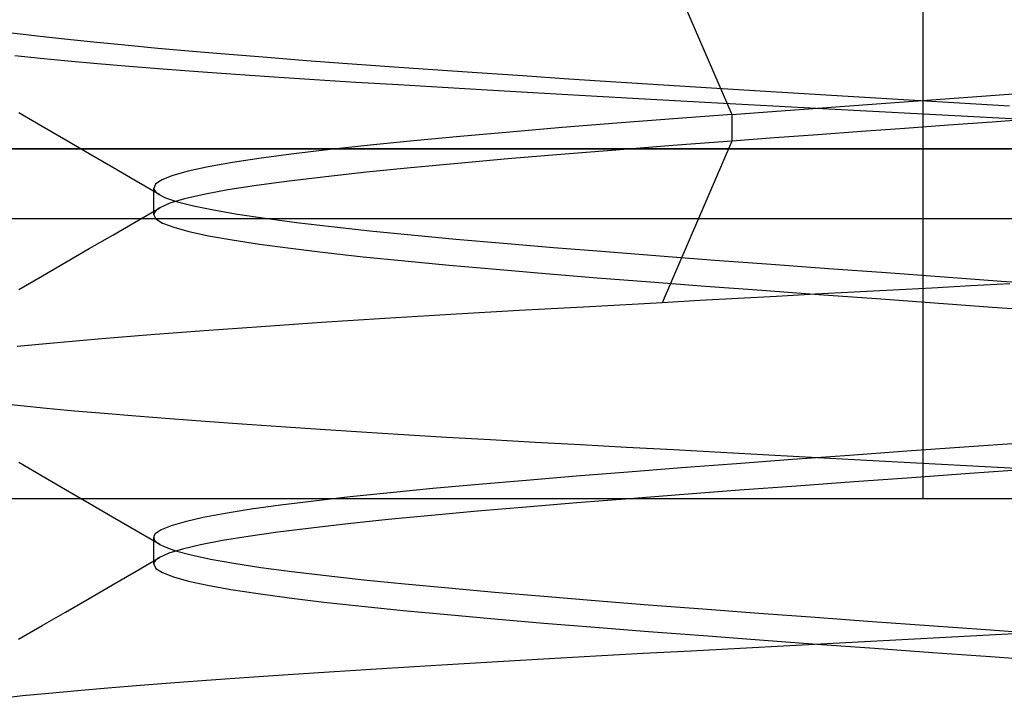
# Model space of a CAD drawing. Header units: millimetres. Extents: x -93 to 0, y 0 to 191.
# Tile 144 of 150: x -8.892 to -7.484, y 188.214 to 189.185. Entities that reach past the tile are written whole.
import ezdxf

# ---------------------------------------------------------------- set-up
doc = ezdxf.new("R2010")
doc.units = ezdxf.units.MM
doc.layers.add('MAIN-1', color=7, linetype='Continuous')
doc.layers.add('MAIN-2', color=7, linetype='Continuous')

msp = doc.modelspace()

# ---------------------------------------------------------------- linework, layer by layer
at = {"layer": 'MAIN-1'}
msp.add_line((-2.5, 189), (-90.5, 189), dxfattribs=at)
at = {"layer": 'MAIN-2'}
for p, q in [((-7.6, 188.5), (-7.6, 190)), ((-7.6, 188.5), (-7.6, 190)), ((-7.6, 188.5), (-7.6, 190)), ((-7.6, 188.5), (-7.6, 190)), ((-7.973, 189.2802), (-7.8735, 189.0491)), ((-7.973, 189.2802), (-7.8735, 189.0491)), ((-8.8665, 189.1611), (-8.9026, 189.1655)), ((-8.8665, 189.1611), (-8.9026, 189.1655)), ((-8.8277, 189.1568), (-8.8665, 189.1611)), ((-8.8277, 189.1568), (-8.8665, 189.1611)), ((-8.786, 189.1524), (-8.8277, 189.1568)), ((-8.786, 189.1524), (-8.8277, 189.1568)), ((-8.7414, 189.148), (-8.786, 189.1524)), ((-8.7414, 189.148), (-8.786, 189.1524)), ((-8.6941, 189.1435), (-8.7414, 189.148)), ((-8.6941, 189.1435), (-8.7414, 189.148)), ((-8.6443, 189.1391), (-8.6941, 189.1435)), ((-8.6443, 189.1391), (-8.6941, 189.1435)), ((-8.8986, 189.1333), (-8.862, 189.1295)), ((-8.8986, 189.1333), (-8.862, 189.1295)), ((-8.862, 189.1295), (-8.8225, 189.1258)), ((-8.862, 189.1295), (-8.8225, 189.1258)), ((-8.5921, 189.1347), (-8.6443, 189.1391)), ((-8.5921, 189.1347), (-8.6443, 189.1391)), ((-8.5377, 189.1303), (-8.5921, 189.1347)), ((-8.5377, 189.1303), (-8.5921, 189.1347)), ((-8.4813, 189.1259), (-8.5377, 189.1303)), ((-8.4813, 189.1259), (-8.5377, 189.1303)), ((-8.8225, 189.1258), (-8.7801, 189.1221)), ((-8.8225, 189.1258), (-8.7801, 189.1221)), ((-8.7801, 189.1221), (-8.7349, 189.1183)), ((-8.7801, 189.1221), (-8.7349, 189.1183)), ((-8.7349, 189.1183), (-8.6869, 189.1145)), ((-8.7349, 189.1183), (-8.6869, 189.1145)), ((-8.423, 189.1216), (-8.4813, 189.1259)), ((-8.423, 189.1216), (-8.4813, 189.1259)), ((-8.3628, 189.1172), (-8.423, 189.1216)), ((-8.3628, 189.1172), (-8.423, 189.1216)), ((-8.301, 189.1128), (-8.3628, 189.1172)), ((-8.301, 189.1128), (-8.3628, 189.1172)), ((-8.6869, 189.1145), (-8.6363, 189.1107)), ((-8.6869, 189.1145), (-8.6363, 189.1107)), ((-8.6363, 189.1107), (-8.5832, 189.1069)), ((-8.6363, 189.1107), (-8.5832, 189.1069)), ((-8.5832, 189.1069), (-8.5277, 189.1031)), ((-8.5832, 189.1069), (-8.5277, 189.1031)), ((-8.5277, 189.1031), (-8.4702, 189.0993)), ((-8.5277, 189.1031), (-8.4702, 189.0993)), ((-8.2376, 189.1084), (-8.301, 189.1128)), ((-8.2376, 189.1084), (-8.301, 189.1128)), ((-8.1728, 189.1041), (-8.2376, 189.1084)), ((-8.1728, 189.1041), (-8.2376, 189.1084)), ((-8.1066, 189.0997), (-8.1728, 189.1041)), ((-8.1066, 189.0997), (-8.1728, 189.1041)), ((-8.4702, 189.0993), (-8.4109, 189.0954)), ((-8.4702, 189.0993), (-8.4109, 189.0954)), ((-8.4109, 189.0954), (-8.3498, 189.0917)), ((-8.4109, 189.0954), (-8.3498, 189.0917)), ((-8.3498, 189.0917), (-8.2872, 189.0879)), ((-8.3498, 189.0917), (-8.2872, 189.0879)), ((-8.2872, 189.0879), (-8.2232, 189.0841)), ((-8.2872, 189.0879), (-8.2232, 189.0841)), ((-8.0394, 189.0954), (-8.1066, 189.0997)), ((-8.0394, 189.0954), (-8.1066, 189.0997)), ((-7.9712, 189.0911), (-8.0394, 189.0954)), ((-7.9712, 189.0911), (-8.0394, 189.0954)), ((-7.9023, 189.0868), (-7.9712, 189.0911)), ((-7.9023, 189.0868), (-7.9712, 189.0911)), ((-7.8327, 189.0825), (-7.9023, 189.0868)), ((-7.8327, 189.0825), (-7.9023, 189.0868)), ((-8.2232, 189.0841), (-8.1578, 189.0803)), ((-8.2232, 189.0841), (-8.1578, 189.0803)), ((-8.1578, 189.0803), (-8.0912, 189.0766)), ((-8.1578, 189.0803), (-8.0912, 189.0766)), ((-8.0912, 189.0766), (-8.0236, 189.0728)), ((-8.0912, 189.0766), (-8.0236, 189.0728)), ((-8.0236, 189.0728), (-7.9549, 189.069)), ((-8.0236, 189.0728), (-7.9549, 189.069)), ((-7.7623, 189.0782), (-7.8327, 189.0825)), ((-7.7623, 189.0782), (-7.8327, 189.0825)), ((-7.6913, 189.0739), (-7.7623, 189.0782)), ((-7.6913, 189.0739), (-7.7623, 189.0782)), ((-7.6197, 189.0695), (-7.6913, 189.0739)), ((-7.6197, 189.0695), (-7.6913, 189.0739)), ((-7.6139, 189.068), (-7.5487, 189.0728)), ((-7.6139, 189.068), (-7.5487, 189.0728)), ((-7.5487, 189.0728), (-7.4838, 189.0775)), ((-7.5487, 189.0728), (-7.4838, 189.0775)), ((-7.4838, 189.0775), (-7.4194, 189.0822)), ((-7.9549, 189.069), (-7.8853, 189.0652)), ((-7.9549, 189.069), (-7.8853, 189.0652)), ((-7.8853, 189.0652), (-7.8149, 189.0614)), ((-7.8853, 189.0652), (-7.8149, 189.0614)), ((-7.8149, 189.0614), (-7.7438, 189.0576)), ((-7.8149, 189.0614), (-7.7438, 189.0576)), ((-7.7444, 189.0586), (-7.6792, 189.0633)), ((-7.7444, 189.0586), (-7.6792, 189.0633)), ((-7.6792, 189.0633), (-7.6139, 189.068)), ((-7.6792, 189.0633), (-7.6139, 189.068)), ((-7.548, 189.0652), (-7.6197, 189.0695)), ((-7.548, 189.0652), (-7.6197, 189.0695)), ((-7.4763, 189.0609), (-7.548, 189.0652)), ((-7.4763, 189.0609), (-7.548, 189.0652)), ((-8.8593, 189.0317), (-8.8929, 189.0512)), ((-8.8593, 189.0317), (-8.8929, 189.0512)), ((-7.8735, 189.0492), (-7.957, 189.0428)), ((-7.8735, 189.0492), (-7.957, 189.0428)), ((-7.8735, 189.0491), (-7.8093, 189.0539)), ((-7.8735, 189.0491), (-7.8093, 189.0539)), ((-7.8735, 189.0492), (-7.8735, 189.0109)), ((-7.8735, 189.0492), (-7.8735, 189.0109)), ((-7.8093, 189.0539), (-7.7444, 189.0586)), ((-7.8093, 189.0539), (-7.7444, 189.0586)), ((-7.7438, 189.0576), (-7.672, 189.0538)), ((-7.7438, 189.0576), (-7.672, 189.0538)), ((-7.672, 189.0538), (-7.5998, 189.05)), ((-7.672, 189.0538), (-7.5998, 189.05)), ((-7.5998, 189.05), (-7.5276, 189.0462)), ((-7.5998, 189.05), (-7.5276, 189.0462)), ((-7.5276, 189.0462), (-7.4557, 189.0423)), ((-7.5276, 189.0462), (-7.4557, 189.0423)), ((-8.8258, 189.0122), (-8.8593, 189.0317)), ((-8.8258, 189.0122), (-8.8593, 189.0317)), ((-8.038, 189.0365), (-8.1161, 189.0302)), ((-8.038, 189.0365), (-8.1161, 189.0302)), ((-7.957, 189.0428), (-8.038, 189.0365)), ((-7.957, 189.0428), (-8.038, 189.0365)), ((-7.5634, 189.0336), (-7.6258, 189.0291)), ((-7.5634, 189.0336), (-7.6258, 189.0291)), ((-7.501, 189.0381), (-7.5634, 189.0336)), ((-7.501, 189.0381), (-7.5634, 189.0336)), ((-7.4387, 189.0426), (-7.501, 189.0381)), ((-7.4387, 189.0426), (-7.501, 189.0381)), ((-8.2617, 189.0177), (-8.3283, 189.0114)), ((-8.2617, 189.0177), (-8.3283, 189.0114)), ((-8.1908, 189.0239), (-8.2617, 189.0177)), ((-8.1908, 189.0239), (-8.2617, 189.0177)), ((-8.1161, 189.0302), (-8.1908, 189.0239)), ((-8.1161, 189.0302), (-8.1908, 189.0239)), ((-7.7504, 189.02), (-7.8123, 189.0155)), ((-7.7504, 189.02), (-7.8123, 189.0155)), ((-7.6882, 189.0246), (-7.7504, 189.02)), ((-7.6882, 189.0246), (-7.7504, 189.02)), ((-7.6258, 189.0291), (-7.6882, 189.0246)), ((-7.6258, 189.0291), (-7.6882, 189.0246)), ((-8.7922, 188.9927), (-8.8258, 189.0122)), ((-8.7922, 188.9927), (-8.8258, 189.0122)), ((-8.3905, 189.0052), (-8.4476, 188.999)), ((-8.3905, 189.0052), (-8.4476, 188.999)), ((-8.3283, 189.0114), (-8.3905, 189.0052)), ((-8.3283, 189.0114), (-8.3905, 189.0052)), ((-7.9575, 189.0046), (-8.0392, 188.9982)), ((-7.9575, 189.0046), (-8.0392, 188.9982)), ((-7.8735, 189.0109), (-7.973, 188.7799)), ((-7.8735, 189.0109), (-7.973, 188.7799)), ((-7.8735, 189.0109), (-7.9575, 189.0046)), ((-7.8735, 189.0109), (-7.9575, 189.0046)), ((-7.8123, 189.0155), (-7.8735, 189.0109)), ((-7.8123, 189.0155), (-7.8735, 189.0109)), ((-2.5, 189), (-90.5, 189)), ((-10.1, 189), (-1.1, 189)), ((-8.7586, 188.9732), (-8.7922, 188.9927)), ((-8.7586, 188.9732), (-8.7922, 188.9927)), ((-8.4997, 188.9928), (-8.5464, 188.9866)), ((-8.4997, 188.9928), (-8.5464, 188.9866)), ((-8.4476, 188.999), (-8.4997, 188.9928)), ((-8.4476, 188.999), (-8.4997, 188.9928)), ((-8.118, 188.9918), (-8.1935, 188.9855)), ((-8.118, 188.9918), (-8.1935, 188.9855)), ((-8.0392, 188.9982), (-8.118, 188.9918)), ((-8.0392, 188.9982), (-8.118, 188.9918)), ((-7.6, 188.5), (-7.6, 189)), ((-7.6, 188.5), (-7.6, 189)), ((-7.6, 188.5), (-7.6, 189)), ((-7.6, 188.5), (-7.6, 189)), ((-8.5874, 188.9804), (-8.6222, 188.9742)), ((-8.5874, 188.9804), (-8.6222, 188.9742)), ((-8.5464, 188.9866), (-8.5874, 188.9804)), ((-8.5464, 188.9866), (-8.5874, 188.9804)), ((-8.2652, 188.9791), (-8.3328, 188.9728)), ((-8.2652, 188.9791), (-8.3328, 188.9728)), ((-8.1935, 188.9855), (-8.2652, 188.9791)), ((-8.1935, 188.9855), (-8.2652, 188.9791)), ((-8.725, 188.9537), (-8.7586, 188.9732)), ((-8.725, 188.9537), (-8.7586, 188.9732)), ((-8.6728, 188.9617), (-8.6883, 188.9555)), ((-8.6728, 188.9617), (-8.6883, 188.9555)), ((-8.6507, 188.9679), (-8.6728, 188.9617)), ((-8.6507, 188.9679), (-8.6728, 188.9617)), ((-8.6222, 188.9742), (-8.6507, 188.9679)), ((-8.6222, 188.9742), (-8.6507, 188.9679)), ((-8.3957, 188.9664), (-8.4537, 188.9601)), ((-8.3957, 188.9664), (-8.4537, 188.9601)), ((-8.3328, 188.9728), (-8.3957, 188.9664)), ((-8.3328, 188.9728), (-8.3957, 188.9664)), ((-8.6914, 188.9341), (-8.725, 188.9537)), ((-8.6914, 188.9341), (-8.725, 188.9537)), ((-8.6973, 188.9492), (-8.6997, 188.9431)), ((-8.6973, 188.9492), (-8.6997, 188.9431)), ((-8.6883, 188.9555), (-8.6973, 188.9492)), ((-8.6883, 188.9555), (-8.6973, 188.9492)), ((-8.5532, 188.9474), (-8.5939, 188.9411)), ((-8.5532, 188.9474), (-8.5939, 188.9411)), ((-8.5064, 188.9538), (-8.5532, 188.9474)), ((-8.5064, 188.9538), (-8.5532, 188.9474)), ((-8.4537, 188.9601), (-8.5064, 188.9538)), ((-8.4537, 188.9601), (-8.5064, 188.9538)), ((-8.6998, 188.9408), (-8.6998, 188.9439)), ((-8.6998, 188.9408), (-8.6998, 188.9439)), ((-8.6998, 188.9376), (-8.6998, 188.9408)), ((-8.6998, 188.9376), (-8.6998, 188.9408)), ((-8.6998, 188.9344), (-8.6998, 188.9376)), ((-8.6998, 188.9344), (-8.6998, 188.9376)), ((-8.6998, 188.9313), (-8.6998, 188.9344)), ((-8.6998, 188.9313), (-8.6998, 188.9344)), ((-8.6997, 188.9431), (-8.699, 188.9409)), ((-8.6997, 188.9431), (-8.699, 188.9409)), ((-8.699, 188.9409), (-8.6975, 188.9388)), ((-8.699, 188.9409), (-8.6975, 188.9388)), ((-8.6975, 188.9388), (-8.6951, 188.9366)), ((-8.6975, 188.9388), (-8.6951, 188.9366)), ((-8.6951, 188.9366), (-8.692, 188.9344)), ((-8.6951, 188.9366), (-8.692, 188.9344)), ((-8.692, 188.9344), (-8.688, 188.9323)), ((-8.692, 188.9344), (-8.688, 188.9323)), ((-8.688, 188.9323), (-8.6832, 188.9301)), ((-8.688, 188.9323), (-8.6832, 188.9301)), ((-8.6281, 188.9348), (-8.6558, 188.9284)), ((-8.6281, 188.9348), (-8.6558, 188.9284)), ((-8.5939, 188.9411), (-8.6281, 188.9348)), ((-8.5939, 188.9411), (-8.6281, 188.9348)), ((-8.6998, 188.9281), (-8.6998, 188.9313)), ((-8.6998, 188.9281), (-8.6998, 188.9313)), ((-8.6998, 188.9249), (-8.6998, 188.9281)), ((-8.6998, 188.9249), (-8.6998, 188.9281)), ((-8.6998, 188.9217), (-8.6998, 188.9249)), ((-8.6998, 188.9217), (-8.6998, 188.9249)), ((-8.6998, 188.9185), (-8.6998, 188.9217)), ((-8.6998, 188.9185), (-8.6998, 188.9217)), ((-8.6998, 188.9153), (-8.6998, 188.9185)), ((-8.6998, 188.9153), (-8.6998, 188.9185)), ((-8.6768, 188.9221), (-8.6912, 188.9157)), ((-8.6768, 188.9221), (-8.6912, 188.9157)), ((-8.6832, 188.9301), (-8.666, 188.9243)), ((-8.6832, 188.9301), (-8.666, 188.9243)), ((-8.6558, 188.9284), (-8.6768, 188.9221)), ((-8.6558, 188.9284), (-8.6768, 188.9221)), ((-8.666, 188.9243), (-8.643, 188.9184)), ((-8.666, 188.9243), (-8.643, 188.9184)), ((-8.643, 188.9184), (-8.6143, 188.9125)), ((-8.643, 188.9184), (-8.6143, 188.9125)), ((-8.7248, 188.8962), (-8.6913, 188.9157)), ((-8.7248, 188.8962), (-8.6913, 188.9157)), ((-8.6998, 188.9122), (-8.6998, 188.9153)), ((-8.6998, 188.9122), (-8.6998, 188.9153)), ((-8.6998, 188.909), (-8.6998, 188.9122)), ((-8.6998, 188.909), (-8.6998, 188.9122)), ((-8.6998, 188.9058), (-8.6998, 188.909)), ((-8.6998, 188.9058), (-8.6998, 188.909)), ((-8.6996, 188.9074), (-8.6998, 188.9057)), ((-8.6996, 188.9074), (-8.6998, 188.9057)), ((-8.6998, 188.9057), (-8.6967, 188.8997)), ((-8.6998, 188.9057), (-8.6967, 188.8997)), ((-8.6988, 188.9091), (-8.6996, 188.9074)), ((-8.6988, 188.9091), (-8.6996, 188.9074)), ((-8.6976, 188.9107), (-8.6988, 188.9091)), ((-8.6976, 188.9107), (-8.6988, 188.9091)), ((-8.696, 188.9124), (-8.6976, 188.9107)), ((-8.696, 188.9124), (-8.6976, 188.9107)), ((-8.6938, 188.9141), (-8.696, 188.9124)), ((-8.6938, 188.9141), (-8.696, 188.9124)), ((-8.6912, 188.9157), (-8.6938, 188.9141)), ((-8.6912, 188.9157), (-8.6938, 188.9141)), ((-8.6143, 188.9125), (-8.5802, 188.9066)), ((-8.6143, 188.9125), (-8.5802, 188.9066)), ((-8.5802, 188.9066), (-8.5406, 188.9007)), ((-8.5802, 188.9066), (-8.5406, 188.9007)), ((-3.4, 188.9), (-89.6, 188.9)), ((-8.7584, 188.8767), (-8.7248, 188.8962)), ((-8.7584, 188.8767), (-8.7248, 188.8962)), ((-8.6967, 188.8997), (-8.6872, 188.8937)), ((-8.6967, 188.8997), (-8.6872, 188.8937)), ((-8.6872, 188.8937), (-8.6714, 188.8877)), ((-8.6872, 188.8937), (-8.6714, 188.8877)), ((-8.5406, 188.9007), (-8.4957, 188.8948)), ((-8.5406, 188.9007), (-8.4957, 188.8948)), ((-8.4957, 188.8948), (-8.4458, 188.8889)), ((-8.4957, 188.8948), (-8.4458, 188.8889)), ((-8.792, 188.8572), (-8.7584, 188.8767)), ((-8.792, 188.8572), (-8.7584, 188.8767)), ((-8.6714, 188.8877), (-8.6495, 188.8817)), ((-8.6714, 188.8877), (-8.6495, 188.8817)), ((-8.6495, 188.8817), (-8.6216, 188.8757)), ((-8.6495, 188.8817), (-8.6216, 188.8757)), ((-8.6216, 188.8757), (-8.588, 188.8697)), ((-8.6216, 188.8757), (-8.588, 188.8697)), ((-8.4458, 188.8889), (-8.3911, 188.8829)), ((-8.4458, 188.8889), (-8.3911, 188.8829)), ((-8.3911, 188.8829), (-8.3318, 188.877)), ((-8.3911, 188.8829), (-8.3318, 188.877)), ((-8.3318, 188.877), (-8.2681, 188.871)), ((-8.3318, 188.877), (-8.2681, 188.871)), ((-8.588, 188.8697), (-8.5488, 188.8637)), ((-8.588, 188.8697), (-8.5488, 188.8637)), ((-8.5488, 188.8637), (-8.5044, 188.8577)), ((-8.5488, 188.8637), (-8.5044, 188.8577)), ((-8.2681, 188.871), (-8.2, 188.865)), ((-8.2681, 188.871), (-8.2, 188.865)), ((-8.2, 188.865), (-8.1283, 188.8589)), ((-8.2, 188.865), (-8.1283, 188.8589)), ((-8.8255, 188.8377), (-8.792, 188.8572)), ((-8.8255, 188.8377), (-8.792, 188.8572)), ((-8.5044, 188.8577), (-8.4548, 188.8517)), ((-8.5044, 188.8577), (-8.4548, 188.8517)), ((-8.4548, 188.8517), (-8.4003, 188.8457)), ((-8.4548, 188.8517), (-8.4003, 188.8457)), ((-8.1283, 188.8589), (-8.0536, 188.8529)), ((-8.1283, 188.8589), (-8.0536, 188.8529)), ((-8.0536, 188.8529), (-7.9765, 188.8469)), ((-8.0536, 188.8529), (-7.9765, 188.8469)), ((-8.8591, 188.8182), (-8.8255, 188.8377)), ((-8.8591, 188.8182), (-8.8255, 188.8377)), ((-8.4003, 188.8457), (-8.3411, 188.8397)), ((-8.4003, 188.8457), (-8.3411, 188.8397)), ((-8.3411, 188.8397), (-8.2777, 188.8337)), ((-8.3411, 188.8397), (-8.2777, 188.8337)), ((-8.2777, 188.8337), (-8.2104, 188.8277)), ((-8.2777, 188.8337), (-8.2104, 188.8277)), ((-7.9765, 188.8469), (-7.8975, 188.8409)), ((-7.9765, 188.8469), (-7.8975, 188.8409)), ((-7.8975, 188.8409), (-7.817, 188.8349)), ((-7.8975, 188.8409), (-7.817, 188.8349)), ((-7.817, 188.8349), (-7.7352, 188.8289)), ((-7.817, 188.8349), (-7.7352, 188.8289)), ((-8.2104, 188.8277), (-8.1397, 188.8217)), ((-8.2104, 188.8277), (-8.1397, 188.8217)), ((-8.1397, 188.8217), (-8.0659, 188.8157)), ((-8.1397, 188.8217), (-8.0659, 188.8157)), ((-7.7352, 188.8289), (-7.6525, 188.8229)), ((-7.7352, 188.8289), (-7.6525, 188.8229)), ((-7.6525, 188.8229), (-7.5696, 188.8169)), ((-7.6525, 188.8229), (-7.5696, 188.8169)), ((-8.8926, 188.7987), (-8.8591, 188.8182)), ((-8.8926, 188.7987), (-8.8591, 188.8182)), ((-8.0659, 188.8157), (-7.9896, 188.8097)), ((-8.0659, 188.8157), (-7.9896, 188.8097)), ((-7.9896, 188.8097), (-7.911, 188.8037)), ((-7.9896, 188.8097), (-7.911, 188.8037)), ((-7.5696, 188.8169), (-7.4877, 188.8109)), ((-7.5696, 188.8169), (-7.4877, 188.8109)), ((-7.476, 188.8068), (-7.5316, 188.8038)), ((-7.476, 188.8068), (-7.5316, 188.8038)), ((-7.4877, 188.8109), (-7.4074, 188.8051)), ((-7.4877, 188.8109), (-7.4074, 188.8051)), ((-7.911, 188.8037), (-7.8307, 188.7977)), ((-7.911, 188.8037), (-7.8307, 188.7977)), ((-7.8307, 188.7977), (-7.7491, 188.7917)), ((-7.8307, 188.7977), (-7.7491, 188.7917)), ((-7.7541, 188.792), (-7.8094, 188.789)), ((-7.7541, 188.792), (-7.8094, 188.789)), ((-7.6987, 188.7949), (-7.7541, 188.792)), ((-7.6987, 188.7949), (-7.7541, 188.792)), ((-7.7491, 188.7917), (-7.6666, 188.7857)), ((-7.7491, 188.7917), (-7.6666, 188.7857)), ((-7.643, 188.7979), (-7.6987, 188.7949)), ((-7.643, 188.7979), (-7.6987, 188.7949)), ((-7.5873, 188.8009), (-7.643, 188.7979)), ((-7.5873, 188.8009), (-7.643, 188.7979)), ((-7.5316, 188.8038), (-7.5873, 188.8009)), ((-7.5316, 188.8038), (-7.5873, 188.8009)), ((-7.973, 188.7799), (-8.0764, 188.7742)), ((-7.973, 188.7799), (-8.0764, 188.7742)), ((-7.9189, 188.7829), (-7.973, 188.7799)), ((-7.9189, 188.7829), (-7.973, 188.7799)), ((-7.8643, 188.7859), (-7.9189, 188.7829)), ((-7.8643, 188.7859), (-7.9189, 188.7829)), ((-7.8094, 188.789), (-7.8643, 188.7859)), ((-7.8094, 188.789), (-7.8643, 188.7859)), ((-7.6666, 188.7857), (-7.5836, 188.7797)), ((-7.6666, 188.7857), (-7.5836, 188.7797)), ((-7.5836, 188.7797), (-7.5008, 188.7737)), ((-7.5836, 188.7797), (-7.5008, 188.7737)), ((-8.1773, 188.7686), (-8.2751, 188.7629)), ((-8.1773, 188.7686), (-8.2751, 188.7629)), ((-8.0764, 188.7742), (-8.1773, 188.7686)), ((-8.0764, 188.7742), (-8.1773, 188.7686)), ((-7.5008, 188.7737), (-7.4185, 188.7677)), ((-7.5008, 188.7737), (-7.4185, 188.7677)), ((-8.4599, 188.7514), (-8.5463, 188.7456)), ((-8.4599, 188.7514), (-8.5463, 188.7456)), ((-8.3694, 188.7572), (-8.4599, 188.7514)), ((-8.3694, 188.7572), (-8.4599, 188.7514)), ((-8.2751, 188.7629), (-8.3694, 188.7572)), ((-8.2751, 188.7629), (-8.3694, 188.7572)), ((-8.6279, 188.7398), (-8.7041, 188.734)), ((-8.6279, 188.7398), (-8.7041, 188.734)), ((-8.5463, 188.7456), (-8.6279, 188.7398)), ((-8.5463, 188.7456), (-8.6279, 188.7398)), ((-8.8381, 188.7227), (-8.8953, 188.7171)), ((-8.8381, 188.7227), (-8.8953, 188.7171)), ((-8.7743, 188.7283), (-8.8381, 188.7227)), ((-8.7743, 188.7283), (-8.8381, 188.7227)), ((-8.7041, 188.734), (-8.7743, 188.7283)), ((-8.7041, 188.734), (-8.7743, 188.7283)), ((-8.8899, 188.6323), (-8.9241, 188.636)), ((-8.8899, 188.6323), (-8.9241, 188.636)), ((-8.8531, 188.6286), (-8.8899, 188.6323)), ((-8.8531, 188.6286), (-8.8899, 188.6323)), ((-8.8134, 188.625), (-8.8531, 188.6286)), ((-8.8134, 188.625), (-8.8531, 188.6286)), ((-8.7708, 188.6213), (-8.8134, 188.625)), ((-8.7708, 188.6213), (-8.8134, 188.625)), ((-8.7253, 188.6177), (-8.7708, 188.6213)), ((-8.7253, 188.6177), (-8.7708, 188.6213)), ((-8.6771, 188.6139), (-8.7253, 188.6177)), ((-8.6771, 188.6139), (-8.7253, 188.6177)), ((-8.6264, 188.6102), (-8.6771, 188.6139)), ((-8.6264, 188.6102), (-8.6771, 188.6139)), ((-8.5734, 188.6064), (-8.6264, 188.6102)), ((-8.5734, 188.6064), (-8.6264, 188.6102)), ((-8.5184, 188.6026), (-8.5734, 188.6064)), ((-8.5184, 188.6026), (-8.5734, 188.6064)), ((-8.4614, 188.5988), (-8.5184, 188.6026)), ((-8.4614, 188.5988), (-8.5184, 188.6026)), ((-8.4028, 188.595), (-8.4614, 188.5988)), ((-8.4028, 188.595), (-8.4614, 188.5988)), ((-8.3426, 188.5912), (-8.4028, 188.595)), ((-8.3426, 188.5912), (-8.4028, 188.595)), ((-8.2811, 188.5874), (-8.3426, 188.5912)), ((-8.2811, 188.5874), (-8.3426, 188.5912)), ((-8.2183, 188.5837), (-8.2811, 188.5874)), ((-8.2183, 188.5837), (-8.2811, 188.5874)), ((-8.1545, 188.5801), (-8.2183, 188.5837)), ((-8.1545, 188.5801), (-8.2183, 188.5837)), ((-8.0897, 188.5765), (-8.1545, 188.5801)), ((-8.0897, 188.5765), (-8.1545, 188.5801)), ((-8.0239, 188.5729), (-8.0897, 188.5765)), ((-8.0239, 188.5729), (-8.0897, 188.5765)), ((-7.957, 188.5693), (-8.0239, 188.5729)), ((-7.957, 188.5693), (-8.0239, 188.5729)), ((-7.8892, 188.5656), (-7.957, 188.5693)), ((-7.8892, 188.5656), (-7.957, 188.5693)), ((-7.6233, 188.5674), (-7.7053, 188.5614)), ((-7.6233, 188.5674), (-7.7053, 188.5614)), ((-7.541, 188.5733), (-7.6233, 188.5674)), ((-7.541, 188.5733), (-7.6233, 188.5674)), ((-7.4589, 188.5793), (-7.541, 188.5733)), ((-7.4589, 188.5793), (-7.541, 188.5733)), ((-7.8204, 188.562), (-7.8892, 188.5656)), ((-7.8204, 188.562), (-7.8892, 188.5656)), ((-7.7866, 188.5555), (-7.8668, 188.5496)), ((-7.7866, 188.5555), (-7.8668, 188.5496)), ((-7.7507, 188.5582), (-7.8204, 188.562)), ((-7.7507, 188.5582), (-7.8204, 188.562)), ((-7.7053, 188.5614), (-7.7866, 188.5555)), ((-7.7053, 188.5614), (-7.7866, 188.5555)), ((-7.6803, 188.5544), (-7.7507, 188.5582)), ((-7.6803, 188.5544), (-7.7507, 188.5582)), ((-7.6093, 188.5506), (-7.6803, 188.5544)), ((-7.6093, 188.5506), (-7.6803, 188.5544)), ((-8.8594, 188.5319), (-8.893, 188.5514)), ((-8.8594, 188.5319), (-8.893, 188.5514)), ((-7.9453, 188.5437), (-8.0218, 188.5378)), ((-7.9453, 188.5437), (-8.0218, 188.5378)), ((-7.8668, 188.5496), (-7.9453, 188.5437)), ((-7.8668, 188.5496), (-7.9453, 188.5437)), ((-7.538, 188.5467), (-7.6093, 188.5506)), ((-7.538, 188.5467), (-7.6093, 188.5506)), ((-7.4669, 188.5429), (-7.538, 188.5467)), ((-7.4669, 188.5429), (-7.538, 188.5467)), ((-7.4503, 188.5417), (-7.5329, 188.5357)), ((-7.4503, 188.5417), (-7.5329, 188.5357)), ((-8.8259, 188.5124), (-8.8594, 188.5319)), ((-8.8259, 188.5124), (-8.8594, 188.5319)), ((-8.1673, 188.5259), (-8.2357, 188.52)), ((-8.1673, 188.5259), (-8.2357, 188.52)), ((-8.0959, 188.5318), (-8.1673, 188.5259)), ((-8.0959, 188.5318), (-8.1673, 188.5259)), ((-8.0218, 188.5378), (-8.0959, 188.5318)), ((-8.0218, 188.5378), (-8.0959, 188.5318)), ((-7.6159, 188.5297), (-7.6987, 188.5237)), ((-7.6159, 188.5297), (-7.6987, 188.5237)), ((-7.5329, 188.5357), (-7.6159, 188.5297)), ((-7.5329, 188.5357), (-7.6159, 188.5297)), ((-8.7923, 188.4929), (-8.8259, 188.5124)), ((-8.7923, 188.4929), (-8.8259, 188.5124)), ((-8.3007, 188.5141), (-8.3619, 188.5082)), ((-8.3007, 188.5141), (-8.3619, 188.5082)), ((-8.2357, 188.52), (-8.3007, 188.5141)), ((-8.2357, 188.52), (-8.3007, 188.5141)), ((-7.8623, 188.5117), (-7.942, 188.5057)), ((-7.8623, 188.5117), (-7.942, 188.5057)), ((-7.781, 188.5177), (-7.8623, 188.5117)), ((-7.781, 188.5177), (-7.8623, 188.5117)), ((-7.6987, 188.5237), (-7.781, 188.5177)), ((-7.6987, 188.5237), (-7.781, 188.5177)), ((-10.3525, 188.5), (-7.6, 188.5)), ((-8.4712, 188.4963), (-8.5186, 188.4904)), ((-8.4712, 188.4963), (-8.5186, 188.4904)), ((-8.4189, 188.5022), (-8.4712, 188.4963)), ((-8.4189, 188.5022), (-8.4712, 188.4963)), ((-8.3619, 188.5082), (-8.4189, 188.5022)), ((-8.3619, 188.5082), (-8.4189, 188.5022)), ((-8.0197, 188.4997), (-8.095, 188.4937)), ((-8.0197, 188.4997), (-8.095, 188.4937)), ((-7.942, 188.5057), (-8.0197, 188.4997)), ((-7.942, 188.5057), (-8.0197, 188.4997)), ((-7.6, 188.5), (-7.6, 188.5)), ((-7.6, 188.5), (-7.6, 188.5)), ((-7.6, 188.5), (-7.6, 188.5)), ((-7.6, 188.5), (-4.8475, 188.5)), ((-7.6, 188.5), (-7.6, 188.5)), ((-8.7587, 188.4734), (-8.7923, 188.4929)), ((-8.7587, 188.4734), (-8.7923, 188.4929)), ((-8.5608, 188.4845), (-8.5976, 188.4786)), ((-8.5608, 188.4845), (-8.5976, 188.4786)), ((-8.5186, 188.4904), (-8.5608, 188.4845)), ((-8.5186, 188.4904), (-8.5608, 188.4845)), ((-8.237, 188.4817), (-8.3028, 188.4757)), ((-8.237, 188.4817), (-8.3028, 188.4757)), ((-8.1676, 188.4877), (-8.237, 188.4817)), ((-8.1676, 188.4877), (-8.237, 188.4817)), ((-8.095, 188.4937), (-8.1676, 188.4877)), ((-8.095, 188.4937), (-8.1676, 188.4877)), ((-8.7251, 188.4538), (-8.7587, 188.4734)), ((-8.7251, 188.4538), (-8.7587, 188.4734)), ((-8.6291, 188.4727), (-8.6549, 188.4668)), ((-8.6291, 188.4727), (-8.6549, 188.4668)), ((-8.5976, 188.4786), (-8.6291, 188.4727)), ((-8.5976, 188.4786), (-8.6291, 188.4727)), ((-8.3647, 188.4697), (-8.4222, 188.4637)), ((-8.3647, 188.4697), (-8.4222, 188.4637)), ((-8.3028, 188.4757), (-8.3647, 188.4697)), ((-8.3028, 188.4757), (-8.3647, 188.4697)), ((-8.6914, 188.4343), (-8.7251, 188.4538)), ((-8.6914, 188.4343), (-8.7251, 188.4538)), ((-8.6893, 188.4551), (-8.6977, 188.4492)), ((-8.6893, 188.4551), (-8.6977, 188.4492)), ((-8.675, 188.461), (-8.6893, 188.4551)), ((-8.675, 188.461), (-8.6893, 188.4551)), ((-8.6549, 188.4668), (-8.675, 188.461)), ((-8.6549, 188.4668), (-8.675, 188.461)), ((-8.4749, 188.4577), (-8.5226, 188.4517)), ((-8.4749, 188.4577), (-8.5226, 188.4517)), ((-8.4222, 188.4637), (-8.4749, 188.4577)), ((-8.4222, 188.4637), (-8.4749, 188.4577)), ((-8.7, 188.441), (-8.7, 188.4442)), ((-8.7, 188.441), (-8.7, 188.4442)), ((-8.7, 188.4378), (-8.7, 188.441)), ((-8.7, 188.4378), (-8.7, 188.441)), ((-8.6996, 188.4462), (-8.6999, 188.4432)), ((-8.6996, 188.4462), (-8.6999, 188.4432)), ((-8.6999, 188.4432), (-8.6986, 188.4402)), ((-8.6999, 188.4432), (-8.6986, 188.4402)), ((-8.6977, 188.4492), (-8.6996, 188.4462)), ((-8.6977, 188.4492), (-8.6996, 188.4462)), ((-8.6986, 188.4402), (-8.6957, 188.4372)), ((-8.6986, 188.4402), (-8.6957, 188.4372)), ((-8.6018, 188.4397), (-8.6331, 188.4337)), ((-8.6018, 188.4397), (-8.6331, 188.4337)), ((-8.5649, 188.4457), (-8.6018, 188.4397)), ((-8.5649, 188.4457), (-8.6018, 188.4397)), ((-8.5226, 188.4517), (-8.5649, 188.4457)), ((-8.5226, 188.4517), (-8.5649, 188.4457)), ((-8.7, 188.4347), (-8.7, 188.4378)), ((-8.7, 188.4347), (-8.7, 188.4378)), ((-8.7, 188.4315), (-8.7, 188.4347)), ((-8.7, 188.4315), (-8.7, 188.4347)), ((-8.7, 188.4283), (-8.7, 188.4315)), ((-8.7, 188.4283), (-8.7, 188.4315)), ((-8.7, 188.4251), (-8.7, 188.4283)), ((-8.7, 188.4251), (-8.7, 188.4283)), ((-8.6957, 188.4372), (-8.6912, 188.4341)), ((-8.6957, 188.4372), (-8.6912, 188.4341)), ((-8.6912, 188.4341), (-8.6851, 188.4311)), ((-8.6912, 188.4341), (-8.6851, 188.4311)), ((-8.6851, 188.4311), (-8.6688, 188.4252)), ((-8.6851, 188.4311), (-8.6688, 188.4252)), ((-8.6586, 188.4277), (-8.6782, 188.4217)), ((-8.6586, 188.4277), (-8.6782, 188.4217)), ((-8.6688, 188.4252), (-8.6466, 188.4193)), ((-8.6688, 188.4252), (-8.6466, 188.4193)), ((-8.6331, 188.4337), (-8.6586, 188.4277)), ((-8.6331, 188.4337), (-8.6586, 188.4277)), ((-8.7252, 188.3962), (-8.6917, 188.4157)), ((-8.7252, 188.3962), (-8.6917, 188.4157)), ((-8.7, 188.422), (-8.7, 188.4251)), ((-8.7, 188.422), (-8.7, 188.4251)), ((-8.7, 188.4188), (-8.7, 188.422)), ((-8.7, 188.4188), (-8.7, 188.422)), ((-8.7, 188.4156), (-8.7, 188.4188)), ((-8.7, 188.4156), (-8.7, 188.4188)), ((-8.7, 188.4124), (-8.7, 188.4156)), ((-8.7, 188.4124), (-8.7, 188.4156)), ((-8.7, 188.4092), (-8.7, 188.4124)), ((-8.7, 188.4092), (-8.7, 188.4124)), ((-8.6962, 188.4124), (-8.6979, 188.4108)), ((-8.6962, 188.4124), (-8.6979, 188.4108)), ((-8.6942, 188.414), (-8.6962, 188.4124)), ((-8.6942, 188.414), (-8.6962, 188.4124)), ((-8.6916, 188.4157), (-8.6942, 188.414)), ((-8.6916, 188.4157), (-8.6942, 188.414)), ((-8.6782, 188.4217), (-8.6916, 188.4157)), ((-8.6782, 188.4217), (-8.6916, 188.4157)), ((-8.6466, 188.4193), (-8.6188, 188.4133)), ((-8.6466, 188.4193), (-8.6188, 188.4133)), ((-8.6188, 188.4133), (-8.5854, 188.4074)), ((-8.6188, 188.4133), (-8.5854, 188.4074)), ((-8.7, 188.406), (-8.7, 188.4092)), ((-8.7, 188.406), (-8.7, 188.4092)), ((-8.6997, 188.4076), (-8.7, 188.406)), ((-8.6997, 188.4076), (-8.7, 188.406)), ((-8.7, 188.406), (-8.6968, 188.3999)), ((-8.7, 188.406), (-8.6968, 188.3999)), ((-8.699, 188.4092), (-8.6997, 188.4076)), ((-8.699, 188.4092), (-8.6997, 188.4076)), ((-8.6979, 188.4108), (-8.699, 188.4092)), ((-8.6979, 188.4108), (-8.699, 188.4092)), ((-8.6968, 188.3999), (-8.6874, 188.394)), ((-8.6968, 188.3999), (-8.6874, 188.394)), ((-8.5854, 188.4074), (-8.5466, 188.4015)), ((-8.5854, 188.4074), (-8.5466, 188.4015)), ((-8.5466, 188.4015), (-8.5025, 188.3956)), ((-8.5466, 188.4015), (-8.5025, 188.3956)), ((-8.7588, 188.3766), (-8.7252, 188.3962)), ((-8.7588, 188.3766), (-8.7252, 188.3962)), ((-8.6874, 188.394), (-8.6718, 188.3879)), ((-8.6874, 188.394), (-8.6718, 188.3879)), ((-8.6718, 188.3879), (-8.6503, 188.3819)), ((-8.6718, 188.3879), (-8.6503, 188.3819)), ((-8.5025, 188.3956), (-8.4533, 188.3897)), ((-8.5025, 188.3956), (-8.4533, 188.3897)), ((-8.4533, 188.3897), (-8.3994, 188.3838)), ((-8.4533, 188.3897), (-8.3994, 188.3838)), ((-8.3994, 188.3838), (-8.341, 188.3779)), ((-8.3994, 188.3838), (-8.341, 188.3779)), ((-8.7924, 188.3571), (-8.7588, 188.3766)), ((-8.7924, 188.3571), (-8.7588, 188.3766)), ((-8.6503, 188.3819), (-8.6228, 188.3759)), ((-8.6503, 188.3819), (-8.6228, 188.3759)), ((-8.6228, 188.3759), (-8.5896, 188.3699)), ((-8.6228, 188.3759), (-8.5896, 188.3699)), ((-8.5896, 188.3699), (-8.5508, 188.3639)), ((-8.5896, 188.3699), (-8.5508, 188.3639)), ((-8.341, 188.3779), (-8.2785, 188.372)), ((-8.341, 188.3779), (-8.2785, 188.372)), ((-8.2785, 188.372), (-8.2121, 188.366)), ((-8.2785, 188.372), (-8.2121, 188.366)), ((-8.826, 188.3376), (-8.7924, 188.3571)), ((-8.826, 188.3376), (-8.7924, 188.3571)), ((-8.5508, 188.3639), (-8.5064, 188.3579)), ((-8.5508, 188.3639), (-8.5064, 188.3579)), ((-8.5064, 188.3579), (-8.4568, 188.3519)), ((-8.5064, 188.3579), (-8.4568, 188.3519)), ((-8.2121, 188.366), (-8.1421, 188.3601)), ((-8.2121, 188.366), (-8.1421, 188.3601)), ((-8.1421, 188.3601), (-8.069, 188.3541)), ((-8.1421, 188.3601), (-8.069, 188.3541)), ((-8.4568, 188.3519), (-8.4022, 188.3459)), ((-8.4568, 188.3519), (-8.4022, 188.3459)), ((-8.4022, 188.3459), (-8.3432, 188.3399)), ((-8.4022, 188.3459), (-8.3432, 188.3399)), ((-8.069, 188.3541), (-7.993, 188.3481)), ((-8.069, 188.3541), (-7.993, 188.3481)), ((-7.993, 188.3481), (-7.9148, 188.3422)), ((-7.993, 188.3481), (-7.9148, 188.3422)), ((-7.9148, 188.3422), (-7.835, 188.3362)), ((-7.9148, 188.3422), (-7.835, 188.3362)), ((-8.8595, 188.3182), (-8.826, 188.3376)), ((-8.8595, 188.3182), (-8.826, 188.3376)), ((-8.3432, 188.3399), (-8.2799, 188.3339)), ((-8.3432, 188.3399), (-8.2799, 188.3339)), ((-8.2799, 188.3339), (-8.2129, 188.3279)), ((-8.2799, 188.3339), (-8.2129, 188.3279)), ((-8.2129, 188.3279), (-8.1424, 188.3219)), ((-8.2129, 188.3279), (-8.1424, 188.3219)), ((-7.835, 188.3362), (-7.7541, 188.3303)), ((-7.835, 188.3362), (-7.7541, 188.3303)), ((-7.7541, 188.3303), (-7.6728, 188.3243)), ((-7.7541, 188.3303), (-7.6728, 188.3243)), ((-8.8931, 188.2987), (-8.8595, 188.3182)), ((-8.8931, 188.2987), (-8.8595, 188.3182)), ((-8.1424, 188.3219), (-8.0688, 188.3159)), ((-8.1424, 188.3219), (-8.0688, 188.3159)), ((-8.0688, 188.3159), (-7.9926, 188.3099)), ((-8.0688, 188.3159), (-7.9926, 188.3099)), ((-7.6728, 188.3243), (-7.5913, 188.3185)), ((-7.6728, 188.3243), (-7.5913, 188.3185)), ((-7.5913, 188.3185), (-7.5102, 188.3126)), ((-7.5913, 188.3185), (-7.5102, 188.3126)), ((-7.9926, 188.3099), (-7.914, 188.3039)), ((-7.9926, 188.3099), (-7.914, 188.3039)), ((-7.914, 188.3039), (-7.8337, 188.2979)), ((-7.914, 188.3039), (-7.8337, 188.2979)), ((-7.648, 188.2974), (-7.5767, 188.3012)), ((-7.648, 188.2974), (-7.5767, 188.3012)), ((-7.5767, 188.3012), (-7.5056, 188.3051)), ((-7.5767, 188.3012), (-7.5056, 188.3051)), ((-7.5102, 188.3126), (-7.4297, 188.3067)), ((-7.5102, 188.3126), (-7.4297, 188.3067)), ((-7.5056, 188.3051), (-7.4347, 188.3089)), ((-7.5056, 188.3051), (-7.4347, 188.3089)), ((-7.9314, 188.2823), (-7.8614, 188.2861)), ((-7.9314, 188.2823), (-7.8614, 188.2861)), ((-7.8614, 188.2861), (-7.7906, 188.2898)), ((-7.8614, 188.2861), (-7.7906, 188.2898)), ((-7.8337, 188.2979), (-7.752, 188.2919)), ((-7.8337, 188.2979), (-7.752, 188.2919)), ((-7.7906, 188.2898), (-7.7194, 188.2936)), ((-7.7906, 188.2898), (-7.7194, 188.2936)), ((-7.752, 188.2919), (-7.6694, 188.2859)), ((-7.752, 188.2919), (-7.6694, 188.2859)), ((-7.7194, 188.2936), (-7.648, 188.2974)), ((-7.7194, 188.2936), (-7.648, 188.2974)), ((-7.6694, 188.2859), (-7.5864, 188.2799)), ((-7.6694, 188.2859), (-7.5864, 188.2799)), ((-8.2, 188.2674), (-8.1346, 188.2712)), ((-8.2, 188.2674), (-8.1346, 188.2712)), ((-8.1346, 188.2712), (-8.068, 188.2749)), ((-8.1346, 188.2712), (-8.068, 188.2749)), ((-8.068, 188.2749), (-8.0003, 188.2786)), ((-8.068, 188.2749), (-8.0003, 188.2786)), ((-8.0003, 188.2786), (-7.9314, 188.2823)), ((-8.0003, 188.2786), (-7.9314, 188.2823)), ((-7.5864, 188.2799), (-7.5036, 188.2739)), ((-7.5864, 188.2799), (-7.5036, 188.2739)), ((-7.5036, 188.2739), (-7.4213, 188.2679)), ((-7.5036, 188.2739), (-7.4213, 188.2679)), ((-8.3891, 188.256), (-8.3275, 188.2598)), ((-8.3891, 188.256), (-8.3275, 188.2598)), ((-8.3275, 188.2598), (-8.2644, 188.2636)), ((-8.3275, 188.2598), (-8.2644, 188.2636)), ((-8.2644, 188.2636), (-8.2, 188.2674)), ((-8.2644, 188.2636), (-8.2, 188.2674)), ((-8.618, 188.2406), (-8.5639, 188.2444)), ((-8.618, 188.2406), (-8.5639, 188.2444)), ((-8.5639, 188.2444), (-8.5075, 188.2482)), ((-8.5639, 188.2444), (-8.5075, 188.2482)), ((-8.5075, 188.2482), (-8.4492, 188.2521)), ((-8.5075, 188.2482), (-8.4492, 188.2521)), ((-8.4492, 188.2521), (-8.3891, 188.256)), ((-8.4492, 188.2521), (-8.3891, 188.256)), ((-8.8091, 188.2256), (-8.7655, 188.2293)), ((-8.8091, 188.2256), (-8.7655, 188.2293)), ((-8.7655, 188.2293), (-8.7191, 188.2331)), ((-8.7655, 188.2293), (-8.7191, 188.2331)), ((-8.7191, 188.2331), (-8.6698, 188.2368)), ((-8.7191, 188.2331), (-8.6698, 188.2368)), ((-8.6698, 188.2368), (-8.618, 188.2406)), ((-8.6698, 188.2368), (-8.618, 188.2406)), ((-8.9223, 188.2142), (-8.8874, 188.2181)), ((-8.9223, 188.2142), (-8.8874, 188.2181)), ((-8.8874, 188.2181), (-8.8497, 188.2218)), ((-8.8874, 188.2181), (-8.8497, 188.2218)), ((-8.8497, 188.2218), (-8.8091, 188.2256)), ((-8.8497, 188.2218), (-8.8091, 188.2256))]:
    msp.add_line(p, q, dxfattribs=at)

doc.saveas('drawing.dxf')
